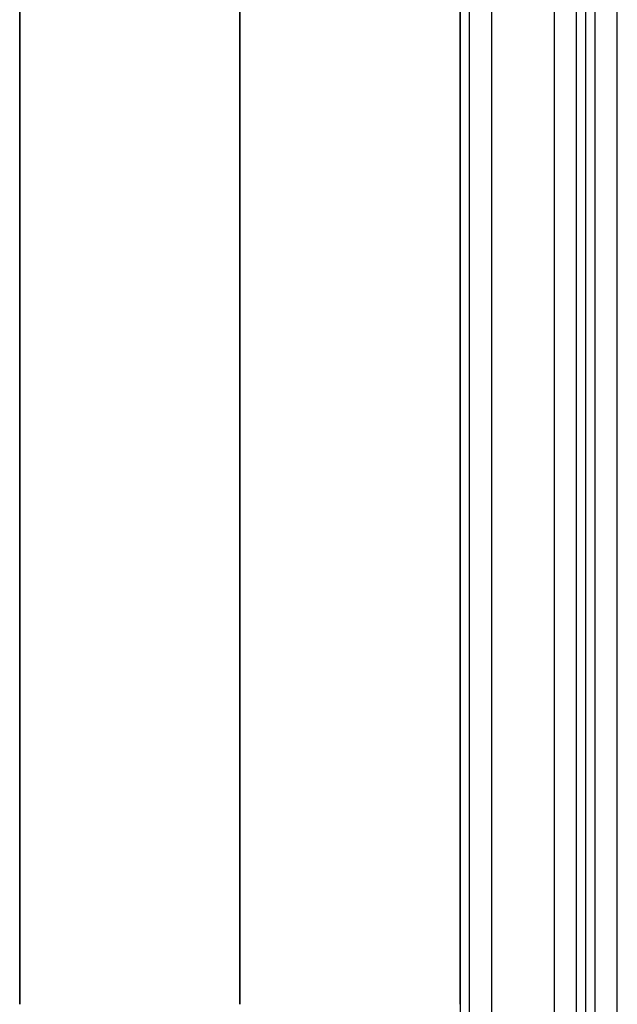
# Model space of a CAD drawing. Header units: millimetres. Extents: x 1.2 to 81.2, y 3.1 to 43.1.
# Tile 5 of 37: x 1.2 to 3.1, y 5 to 8.1. Entities that reach past the tile are written whole.
import ezdxf

# ---------------------------------------------------------------- set-up
doc = ezdxf.new("R2010")
doc.units = ezdxf.units.MM
doc.header["$MEASUREMENT"] = 0
doc.layers.add('Default', color=7, linetype='Continuous', true_color=0x000000)

msp = doc.modelspace()

# ---------------------------------------------------------------- linework, layer by layer
at = {"layer": 'Default'}
for p, q in [((2.733, 42.3258, 22.4987), (2.733, 3.9258, 22.4987)), ((2.733, 42.3258, 25.4987), (2.733, 3.9258, 25.4987)), ((2.933, 4.3258, 25.4987), (2.933, 41.9258, 25.4987)), ((3.133, 4.3258, 22.6987), (3.133, 41.9258, 22.6987))]:
    msp.add_line(p, q, dxfattribs=at)
for points, degree in [([(2.633, 42.3258, 22.5987), (2.633, 23.1258, 22.5987), (2.633, 3.9258, 22.5987)], 2), ([(2.633, 42.3258, 25.3987), (2.633, 23.1258, 25.3987), (2.633, 3.9258, 25.3987)], 2), ([(2.633, 42.3258, 23.9987), (2.633, 23.1258, 23.9987), (2.633, 3.9258, 23.9987)], 2), ([(2.6623, 42.3258, 22.528), (2.6623, 23.1258, 22.528), (2.6623, 3.9258, 22.528)], 2), ([(2.6623, 42.3258, 25.4694), (2.6623, 23.1258, 25.4694), (2.6623, 3.9258, 25.4694)], 2), ([(3.0037, 4.3258, 25.4694), (3.0037, 23.1258, 25.4694), (3.0037, 41.9258, 25.4694)], 2), ([(3.033, 4.3258, 22.7987), (3.033, 23.1258, 22.7987), (3.033, 41.9258, 22.7987)], 2), ([(3.033, 4.3258, 25.3987), (3.033, 23.1258, 25.3987), (3.033, 41.9258, 25.3987)], 2), ([(3.033, 4.3258, 24.0987), (3.033, 23.1258, 24.0987), (3.033, 41.9258, 24.0987)], 2), ([(3.0623, 4.3258, 22.728), (3.0623, 23.1258, 22.728), (3.0623, 41.9258, 22.728)], 2), ([(1.233, 4.9958, 0.7), (1.233, 17.0825, 0.7), (1.233, 29.1692, 0.7), (1.233, 41.2558, 0.7)], 3), ([(1.233, 41.2558, 24.6), (1.233, 29.1692, 24.6), (1.233, 17.0825, 24.6), (1.233, 4.9958, 24.6)], 3), ([(1.933, 4.9958, 1.4), (1.933, 17.0825, 1.4), (1.933, 29.1692, 1.4), (1.933, 41.2558, 1.4)], 3), ([(1.933, 41.2558, 23.9), (1.933, 29.1692, 23.9), (1.933, 17.0825, 23.9), (1.933, 4.9958, 23.9)], 3), ([(1.933, 4.9958), (1.933, 17.0825), (1.933, 29.1692), (1.933, 41.2558)], 3), ([(1.933, 41.2558, 25.3), (1.933, 29.1692, 25.3), (1.933, 17.0825, 25.3), (1.933, 4.9958, 25.3)], 3), ([(2.633, 4.9958, 0.7), (2.633, 17.0825, 0.7), (2.633, 29.1692, 0.7), (2.633, 41.2558, 0.7)], 3), ([(2.633, 41.2558, 24.6), (2.633, 29.1692, 24.6), (2.633, 17.0825, 24.6), (2.633, 4.9958, 24.6)], 3)]:
    msp.add_open_spline(points, degree=degree, dxfattribs=at)

doc.saveas('drawing.dxf')
